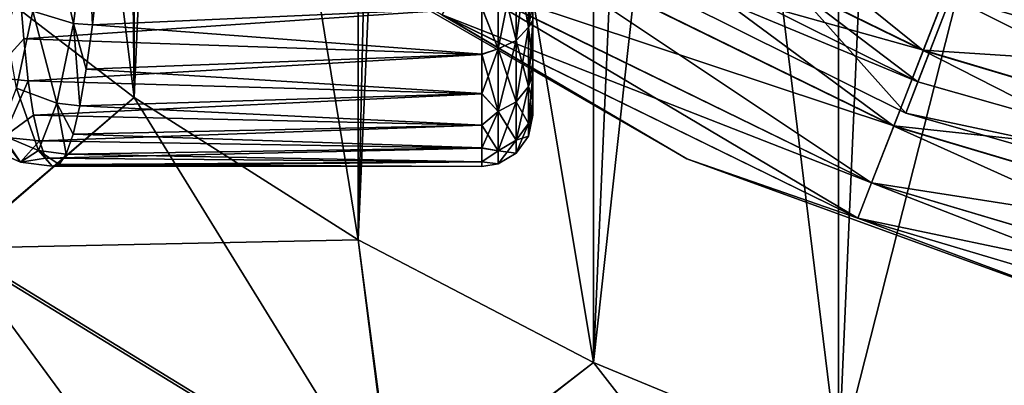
# Model space of a CAD drawing. Header units: metres. Extents: x -109 to 109, y -432 to 89.
# Tile 4 of 256: x -14.51 to -6.82, y -421.96 to -419.1. Entities that reach past the tile are written whole.
import ezdxf

# ---------------------------------------------------------------- set-up
doc = ezdxf.new("R2010")
doc.units = ezdxf.units.M
doc.layers.add('solid_506360_24502164', color=7, linetype='CONTINUOUS')

msp = doc.modelspace()

# ---------------------------------------------------------------- linework, layer by layer
at = {"layer": 'solid_506360_24502164'}
for points in [[(-8.112449, -422.571533, 274.5), (-8.112449, -377.928467, 274.5), (-6.134926, -377.306061, 274.5)], [(-6.134926, -423.193939, 274.5), (-8.112449, -422.571533, 274.5), (-6.134926, -377.306061, 274.5)], [(-10.027111, -421.77951, 274.5), (-10.027111, -378.72049, 274.5), (-8.112449, -377.928467, 274.5)], [(-8.112449, -422.571533, 274.5), (-10.027111, -421.77951, 274.5), (-8.112449, -377.928467, 274.5)], [(-11.865881, -420.823364, 274.5), (-11.865881, -379.676636, 274.5), (-10.027111, -378.72049, 274.5)], [(-10.027111, -421.77951, 274.5), (-11.865881, -420.823364, 274.5), (-10.027111, -378.72049, 274.5)], [(-13.61488, -419.710144, 274.5), (-13.61488, -380.789856, 274.5), (-11.865881, -379.676636, 274.5)], [(-11.865881, -420.823364, 274.5), (-13.61488, -419.710144, 274.5), (-11.865881, -379.676636, 274.5)], [(-13.61488, -419.710144, 274.5), (-15.259677, -418.449036, 274.5), (-13.61488, -380.789856, 274.5)], [(-15.259677, -418.449036, 290.5), (-13.61488, -419.710144, 290.5), (-15.244034, -406.564209, 290.5)], [(-13.61488, -419.710144, 290.5), (-13.719266, -409.41687, 290.5), (-15.244034, -406.564209, 290.5)], [(-11.865881, -420.823364, 290.5), (-11.667257, -411.917267, 290.5), (-13.719266, -409.41687, 290.5)], [(-13.61488, -419.710144, 290.5), (-11.865881, -420.823364, 290.5), (-13.719266, -409.41687, 290.5)], [(-11.865881, -420.823364, 290.5), (-10.027111, -421.77951, 290.5), (-11.667257, -411.917267, 290.5)], [(-10.027111, -421.77951, 290.5), (-9.166873, -413.969269, 290.5), (-11.667257, -411.917267, 290.5)], [(-10.027111, -421.77951, 290.5), (-8.112449, -422.571533, 290.5), (-9.166873, -413.969269, 290.5)], [(-8.112449, -422.571533, 290.5), (-6.314216, -415.494019, 290.5), (-9.166873, -413.969269, 290.5)], [(-8.112449, -422.571533, 290.5), (-6.134926, -423.193939, 290.5), (-6.314216, -415.494019, 290.5)], [(-11.054778, -418.104736, 316.5), (-10.265368, -416.829254, 316.5), (-7.585795, -419.832031, 316.5)], [(-7.585795, -419.832031, 316.5), (-10.265368, -416.829254, 316.5), (-7.044159, -418.433228, 316.5)], [(-10.102739, -417.20459, 453.553925), (-10.49127, -417.856628, 453.016968), (-7.450228, -419.343292, 453.016968)], [(-7.174318, -418.6362, 453.553925), (-10.102739, -417.20459, 453.553925), (-7.450228, -419.343292, 453.016968)], [(-10.917224, -417.881927, 326.5), (-7.49148, -419.587738, 326.5), (-10.542006, -417.275909, 343.132141)], [(-7.49148, -419.587738, 326.5), (-7.234003, -418.923126, 343.132141), (-10.542006, -417.275909, 343.132141)], [(-11.054778, -418.104736, 316.5), (-7.49148, -419.587738, 326.5), (-10.917224, -417.881927, 326.5)], [(-10.49127, -417.856628, 453.016968), (-10.815621, -418.40094, 452.303345), (-7.680562, -419.933594, 452.303345)], [(-10.814189, -418.39856, 445.880798), (-10.489473, -417.853607, 445.088745), (-7.448952, -419.340027, 445.088745)], [(-7.450228, -419.343292, 453.016968), (-10.49127, -417.856628, 453.016968), (-7.680562, -419.933594, 452.303345)], [(-7.448952, -419.340027, 445.088745), (-10.489473, -417.853607, 445.088745), (-7.172848, -418.632446, 444.493225)], [(-7.234003, -418.923126, 343.132141), (-3.679654, -419.934418, 343.132141), (-6.412388, -417.867889, 368.071442)], [(-6.866696, -417.847839, 453.887177), (-7.174318, -418.6362, 453.553925), (-4.0502, -419.566284, 453.553925)], [(-3.876535, -418.738037, 453.887177), (-6.866696, -417.847839, 453.887177), (-4.0502, -419.566284, 453.553925)], [(-11.054778, -418.104736, 316.5), (-7.585795, -419.832031, 316.5), (-7.49148, -419.587738, 326.5)], [(-14.090763, -419.13266, 300.692902), (-14.408442, -419.034576, 300.742249), (-14.301647, -418.227356, 300.09256)], [(-13.980688, -418.299347, 300.023529), (-14.090763, -419.13266, 300.692902), (-14.301647, -418.227356, 300.09256)], [(-9.297602, -420.188782, 449), (-12.618682, -418.271332, 449), (-11.210135, -419.063019, 447.88739)], [(-12.618682, -418.271332, 449.5), (-12.618682, -418.271332, 449), (-9.297602, -420.188782, 449)], [(-9.297602, -420.188782, 449.5), (-12.618682, -418.271332, 449.5), (-9.297602, -420.188782, 449)], [(-11.210645, -419.063904, 450.496429), (-12.618682, -418.271332, 449.5), (-9.297602, -420.188782, 449.5)], [(-13.941721, -419.141754, 300.68634), (-14.090763, -419.13266, 300.692902), (-13.980688, -418.299347, 300.023529)], [(-13.897929, -418.743652, 300.322418), (-13.941721, -419.141754, 300.68634), (-13.980688, -418.299347, 300.023529)], [(-14.993907, -420.887329, 274.695801), (-15.259677, -418.449036, 274.5), (-13.61488, -419.710144, 274.5)], [(-15.006256, -420.904327, 290.299438), (-13.61488, -419.710144, 290.5), (-15.259677, -418.449036, 290.5)], [(-10.815621, -418.40094, 452.303345), (-11.059498, -418.810242, 451.448822), (-7.853747, -420.377441, 451.448822)], [(-11.058501, -418.808563, 446.829559), (-10.814189, -418.39856, 445.880798), (-7.679544, -419.931, 445.880798)], [(-7.680562, -419.933594, 452.303345), (-10.815621, -418.40094, 452.303345), (-7.853747, -420.377441, 451.448822)], [(-7.679544, -419.931, 445.880798), (-10.814189, -418.39856, 445.880798), (-7.448952, -419.340027, 445.088745)], [(-7.585795, -419.832031, 316.5), (-7.044159, -418.433228, 316.5), (-3.85856, -420.892456, 316.5)], [(-5.469566, -418.967194, 300.5), (-3.583081, -419.417969, 316.5), (-7.044159, -418.433228, 316.5)], [(-3.85856, -420.892456, 316.5), (-7.044159, -418.433228, 316.5), (-3.583081, -419.417969, 316.5)], [(-10.53392, -418.544434, 306.430054), (-10.630337, -418.626373, 306.536438), (-10.630253, -419.264099, 305.917603)], [(-10.533906, -418.544525, 300.46991), (-10.533903, -419.160309, 301.067505), (-10.630285, -418.626465, 300.363586)], [(-10.533899, -419.160278, 305.832581), (-10.53392, -418.544434, 306.430054), (-10.630253, -419.264099, 305.917603)], [(-10.533899, -419.160278, 305.832581), (-10.5, -418.547028, 306.22171), (-10.53392, -418.544434, 306.430054)], [(-10.533906, -418.544525, 300.46991), (-10.5, -418.979034, 301.102173), (-10.533903, -419.160309, 301.067505)], [(-10.533899, -419.160278, 305.832581), (-10.5, -419.109589, 305.636932), (-10.5, -418.547028, 306.22171)], [(-10.5, -418.547028, 306.22171), (-10.5, -419.109589, 305.636932), (-10.5, -418.979034, 301.102173)], [(-10.899961, -419.008514, 306.346649), (-10.772621, -419.328949, 305.970673), (-10.772801, -418.677521, 306.602936)], [(-10.899952, -419.006378, 300.551331), (-10.772696, -418.677551, 300.297119), (-10.772635, -419.32901, 300.929382)], [(-10.630337, -418.626373, 306.536438), (-10.772801, -418.677521, 306.602936), (-10.772621, -419.328949, 305.970673)], [(-10.630285, -418.626465, 300.363586), (-10.63026, -419.26416, 300.982483), (-10.772696, -418.677551, 300.297119)], [(-10.63026, -419.26416, 300.982483), (-10.772635, -419.32901, 300.929382), (-10.772696, -418.677551, 300.297119)], [(-10.630253, -419.264099, 305.917603), (-10.630337, -418.626373, 306.536438), (-10.772621, -419.328949, 305.970673)], [(-10.533903, -419.160309, 301.067505), (-10.63026, -419.26416, 300.982483), (-10.630285, -418.626465, 300.363586)], [(-7.174318, -418.6362, 453.553925), (-7.450228, -419.343292, 453.016968), (-4.205963, -420.309143, 453.016968)], [(-7.448952, -419.340027, 445.088745), (-7.172848, -418.632446, 444.493225), (-4.049371, -419.562347, 444.493225)], [(-4.0502, -419.566284, 453.553925), (-7.174318, -418.6362, 453.553925), (-4.205963, -420.309143, 453.016968)], [(-4.049371, -419.562347, 444.493225), (-7.172848, -418.632446, 444.493225), (-3.875637, -418.733765, 444.124115)], [(-10.899952, -419.006378, 300.551331), (-13.941721, -419.141754, 300.68634), (-13.897929, -418.743652, 300.322418)], [(-11.059498, -418.810242, 451.448822), (-11.210645, -419.063904, 450.496429), (-7.961082, -420.652496, 450.496429)], [(-11.210135, -419.063019, 447.88739), (-11.058501, -418.808563, 446.829559), (-7.853039, -420.37561, 446.829559)], [(-7.853747, -420.377441, 451.448822), (-11.059498, -418.810242, 451.448822), (-7.961082, -420.652496, 450.496429)], [(-7.853039, -420.37561, 446.829559), (-11.058501, -418.808563, 446.829559), (-7.679544, -419.931, 445.880798)], [(-14.508406, -418.872009, 306.470795), (-14.820342, -418.844666, 306.428497), (-14.751413, -419.551331, 305.620605)], [(-14.478484, -419.252777, 306.092621), (-14.508406, -418.872009, 306.470795), (-14.751413, -419.551331, 305.620605)], [(-14.408442, -419.034576, 300.742249), (-14.534841, -419.637115, 301.581268), (-14.673505, -418.867554, 300.863953)], [(-10.899961, -419.008514, 306.346649), (-14.508406, -418.872009, 306.470795), (-14.478484, -419.252777, 306.092621)], [(-10.533903, -419.160309, 301.067505), (-10.5, -418.979034, 301.102173), (-10.5, -419.437775, 301.777252)], [(-10.5, -419.109589, 305.636932), (-10.5, -419.437775, 301.777252), (-10.5, -418.979034, 301.102173)], [(-7.49148, -419.587738, 326.5), (-3.810623, -420.63504, 326.5), (-7.234003, -418.923126, 343.132141)], [(-3.810623, -420.63504, 326.5), (-3.679654, -419.934418, 343.132141), (-7.234003, -418.923126, 343.132141)], [(-14.221049, -419.755249, 301.557434), (-14.534841, -419.637115, 301.581268), (-14.408442, -419.034576, 300.742249)], [(-10.899961, -419.008514, 306.346649), (-14.478484, -419.252777, 306.092621), (-10.900005, -419.37323, 305.949066)], [(-14.090763, -419.13266, 300.692902), (-14.221049, -419.755249, 301.557434), (-14.408442, -419.034576, 300.742249)], [(-10.900008, -419.371246, 300.948456), (-13.941721, -419.141754, 300.68634), (-10.899952, -419.006378, 300.551331)], [(-7.961082, -420.652496, 450.496429), (-11.210645, -419.063904, 450.496429), (-9.297602, -420.188782, 449.5)], [(-7.96072, -420.651581, 447.88739), (-11.210135, -419.063019, 447.88739), (-7.853039, -420.37561, 446.829559)], [(-9.297602, -420.188782, 449), (-11.210135, -419.063019, 447.88739), (-7.96072, -420.651581, 447.88739)], [(-10.900008, -419.371246, 300.948456), (-10.899952, -419.006378, 300.551331), (-10.772635, -419.32901, 300.929382)], [(-10.899961, -419.008514, 306.346649), (-10.900005, -419.37323, 305.949066), (-10.772621, -419.328949, 305.970673)], [(-14.040376, -419.774475, 301.558411), (-14.221049, -419.755249, 301.557434), (-14.090763, -419.13266, 300.692902)], [(-13.989507, -419.487518, 301.100861), (-14.040376, -419.774475, 301.558411), (-14.090763, -419.13266, 300.692902)], [(-13.941721, -419.141754, 300.68634), (-13.989507, -419.487518, 301.100861), (-14.090763, -419.13266, 300.692902)], [(-10.900008, -419.371246, 300.948456), (-13.989507, -419.487518, 301.100861), (-13.941721, -419.141754, 300.68634)], [(-10.533903, -419.624603, 305.11084), (-10.5, -419.528717, 304.936615), (-10.5, -419.109589, 305.636932)], [(-10.533903, -419.624603, 305.11084), (-10.5, -419.109589, 305.636932), (-10.533899, -419.160278, 305.832581)], [(-10.5, -419.109589, 305.636932), (-10.5, -419.528717, 304.936615), (-10.5, -419.437775, 301.777252)], [(-10.533899, -419.160278, 305.832581), (-10.630253, -419.264099, 305.917603), (-10.63026, -419.745026, 305.170105)], [(-10.533903, -419.624603, 305.11084), (-10.533899, -419.160278, 305.832581), (-10.63026, -419.745026, 305.170105)], [(-10.533903, -419.160309, 301.067505), (-10.533902, -419.624634, 301.789246), (-10.63026, -419.26416, 300.982483)], [(-10.533903, -419.160309, 301.067505), (-10.5, -419.437775, 301.777252), (-10.533902, -419.624634, 301.789246)], [(-14.442753, -419.579865, 305.66629), (-14.478484, -419.252777, 306.092621), (-14.751413, -419.551331, 305.620605)], [(-10.900005, -419.37323, 305.949066), (-14.478484, -419.252777, 306.092621), (-14.442753, -419.579865, 305.66629)], [(-10.63026, -419.26416, 300.982483), (-10.630259, -419.745056, 301.72998), (-10.772635, -419.32901, 300.929382)], [(-10.630253, -419.264099, 305.917603), (-10.772621, -419.328949, 305.970673), (-10.772632, -419.820221, 305.207092)], [(-10.63026, -419.745026, 305.170105), (-10.630253, -419.264099, 305.917603), (-10.772632, -419.820221, 305.207092)], [(-10.533902, -419.624634, 301.789246), (-10.630259, -419.745056, 301.72998), (-10.63026, -419.26416, 300.982483)], [(-10.900005, -419.37323, 305.949066), (-14.442753, -419.579865, 305.66629), (-10.9, -419.681274, 305.505798)], [(-10.900001, -419.679657, 301.39151), (-13.989507, -419.487518, 301.100861), (-10.900008, -419.371246, 300.948456)], [(-10.900008, -419.371246, 300.948456), (-10.772635, -419.32901, 300.929382), (-10.772631, -419.820251, 301.692963)], [(-10.900001, -419.679657, 301.39151), (-10.900008, -419.371246, 300.948456), (-10.772631, -419.820251, 301.692963)], [(-10.900005, -419.37323, 305.949066), (-10.9, -419.681274, 305.505798), (-10.772621, -419.328949, 305.970673)], [(-10.9, -419.681274, 305.505798), (-10.772632, -419.820221, 305.207092), (-10.772621, -419.328949, 305.970673)], [(-10.630259, -419.745056, 301.72998), (-10.772631, -419.820251, 301.692963), (-10.772635, -419.32901, 300.929382)], [(-7.450228, -419.343292, 453.016968), (-7.680562, -419.933594, 452.303345), (-4.335996, -420.929321, 452.303345)], [(-7.679544, -419.931, 445.880798), (-7.448952, -419.340027, 445.088745), (-4.205243, -420.305725, 445.088745)], [(-4.205963, -420.309143, 453.016968), (-7.450228, -419.343292, 453.016968), (-4.335996, -420.929321, 452.303345)], [(-4.205243, -420.305725, 445.088745), (-7.448952, -419.340027, 445.088745), (-4.049371, -419.562347, 444.493225)], [(-10.533902, -419.624634, 301.789246), (-10.5, -419.437775, 301.777252), (-10.5, -419.732697, 302.538452)], [(-10.5, -419.528717, 304.936615), (-10.5, -419.732697, 302.538452), (-10.5, -419.437775, 301.777252)], [(-10.900001, -419.679657, 301.39151), (-14.040376, -419.774475, 301.558411), (-13.989507, -419.487518, 301.100861)], [(-14.442753, -419.579865, 305.66629), (-14.751413, -419.551331, 305.620605), (-14.63712, -420.019836, 304.660675)], [(-14.401834, -419.847168, 305.199371), (-14.442753, -419.579865, 305.66629), (-14.63712, -420.019836, 304.660675)], [(-10.9, -419.681274, 305.505798), (-14.442753, -419.579865, 305.66629), (-14.401834, -419.847168, 305.199371)], [(-10.533903, -419.913239, 304.302643), (-10.5, -419.779358, 304.159729), (-10.5, -419.528717, 304.936615)], [(-10.533903, -419.913239, 304.302643), (-10.5, -419.528717, 304.936615), (-10.533903, -419.624603, 305.11084)], [(-10.5, -419.528717, 304.936615), (-10.5, -419.779358, 304.159729), (-10.5, -419.732697, 302.538452)], [(-7.585795, -419.832031, 316.5), (-3.810623, -420.63504, 326.5), (-7.49148, -419.587738, 326.5)], [(-14.362183, -420.124451, 302.554565), (-14.67173, -419.993469, 302.548767), (-14.534841, -419.637115, 301.581268)], [(-14.221049, -419.755249, 301.557434), (-14.362183, -420.124451, 302.554565), (-14.534841, -419.637115, 301.581268)], [(-10.9, -419.681274, 305.505798), (-14.401834, -419.847168, 305.199371), (-10.9, -419.926819, 305.025116)], [(-10.9, -419.925568, 301.872009), (-14.040376, -419.774475, 301.558411), (-10.900001, -419.679657, 301.39151)], [(-10.9, -419.925568, 301.872009), (-10.900001, -419.679657, 301.39151), (-10.772631, -419.820251, 301.692963)], [(-10.9, -419.681274, 305.505798), (-10.9, -419.926819, 305.025116), (-10.772632, -419.820221, 305.207092)], [(-10.533903, -419.624603, 305.11084), (-10.63026, -419.745026, 305.170105), (-10.63026, -420.043945, 304.333038)], [(-10.533903, -419.913239, 304.302643), (-10.533903, -419.624603, 305.11084), (-10.63026, -420.043945, 304.333038)], [(-10.533902, -419.624634, 301.789246), (-10.533903, -419.913269, 302.597443), (-10.630259, -419.745056, 301.72998)], [(-10.533902, -419.624634, 301.789246), (-10.5, -419.732697, 302.538452), (-10.533903, -419.913269, 302.597443)], [(-15.006256, -420.904327, 290.299438), (-11.590453, -422.997559, 290.299438), (-13.61488, -419.710144, 290.5)], [(-14.993907, -420.887329, 274.695801), (-13.61488, -419.710144, 274.5), (-11.865881, -420.823364, 274.5)], [(-14.147647, -420.151611, 302.568329), (-14.362183, -420.124451, 302.554565), (-14.221049, -419.755249, 301.557434)], [(-14.093429, -419.997223, 302.050598), (-14.147647, -420.151611, 302.568329), (-14.221049, -419.755249, 301.557434)], [(-14.040376, -419.774475, 301.558411), (-14.093429, -419.997223, 302.050598), (-14.221049, -419.755249, 301.557434)], [(-11.590453, -422.997559, 290.299438), (-11.865881, -420.823364, 290.5), (-13.61488, -419.710144, 290.5)], [(-10.63026, -419.745026, 305.170105), (-10.772632, -419.820221, 305.207092), (-10.772632, -420.12558, 304.352051)], [(-10.63026, -420.043945, 304.333038), (-10.63026, -419.745026, 305.170105), (-10.772632, -420.12558, 304.352051)], [(-10.630259, -419.745056, 301.72998), (-10.63026, -420.043976, 302.567017), (-10.772631, -419.820251, 301.692963)], [(-10.533903, -419.913269, 302.597443), (-10.63026, -420.043976, 302.567017), (-10.630259, -419.745056, 301.72998)], [(-10.533903, -419.913269, 302.597443), (-10.5, -419.732697, 302.538452), (-10.5, -419.848511, 303.346436)], [(-10.5, -419.779358, 304.159729), (-10.5, -419.848511, 303.346436), (-10.5, -419.732697, 302.538452)], [(-10.9, -419.925568, 301.872009), (-14.093429, -419.997223, 302.050598), (-14.040376, -419.774475, 301.558411)], [(-10.9, -420.105408, 304.515747), (-10.772632, -420.12558, 304.352051), (-10.772632, -419.820221, 305.207092)], [(-10.9, -419.926819, 305.025116), (-10.9, -420.105408, 304.515747), (-10.772632, -419.820221, 305.207092)], [(-10.9, -419.925568, 301.872009), (-10.772631, -419.820251, 301.692963), (-10.772632, -420.12561, 302.548035)], [(-10.63026, -420.043976, 302.567017), (-10.772632, -420.12561, 302.548035), (-10.772631, -419.820251, 301.692963)], [(-10.533903, -420.011169, 303.450043), (-10.5, -419.848511, 303.346436), (-10.5, -419.779358, 304.159729)], [(-10.533903, -420.011169, 303.450043), (-10.5, -419.779358, 304.159729), (-10.533903, -419.913239, 304.302643)], [(-7.585795, -419.832031, 316.5), (-3.85856, -420.892456, 316.5), (-3.810623, -420.63504, 326.5)], [(-14.356452, -420.049591, 304.700256), (-14.401834, -419.847168, 305.199371), (-14.63712, -420.019836, 304.660675)], [(-10.9, -419.926819, 305.025116), (-14.401834, -419.847168, 305.199371), (-14.356452, -420.049591, 304.700256)], [(-10.533903, -419.913239, 304.302643), (-10.63026, -420.043945, 304.333038), (-10.63026, -420.145355, 303.450043)], [(-10.533903, -420.011169, 303.450043), (-10.533903, -419.913239, 304.302643), (-10.63026, -420.145355, 303.450043)], [(-10.533903, -419.913269, 302.597443), (-10.5, -419.848511, 303.346436), (-10.533903, -420.011169, 303.450043)], [(-10.9, -419.926819, 305.025116), (-14.356452, -420.049591, 304.700256), (-10.9, -420.105408, 304.515747)], [(-10.9, -420.104584, 302.381226), (-14.093429, -419.997223, 302.050598), (-10.9, -419.925568, 301.872009)], [(-10.9, -420.104584, 302.381226), (-10.9, -419.925568, 301.872009), (-10.772632, -420.12561, 302.548035)], [(-10.533903, -419.913269, 302.597443), (-10.533903, -420.011169, 303.450043), (-10.63026, -420.043976, 302.567017)], [(-7.680562, -419.933594, 452.303345), (-7.853747, -420.377441, 451.448822), (-4.433766, -421.395599, 451.448822)], [(-7.853039, -420.37561, 446.829559), (-7.679544, -419.931, 445.880798), (-4.335422, -420.926575, 445.880798)], [(-4.335996, -420.929321, 452.303345), (-7.680562, -419.933594, 452.303345), (-4.433766, -421.395599, 451.448822)], [(-4.335422, -420.926575, 445.880798), (-7.679544, -419.931, 445.880798), (-4.205243, -420.305725, 445.088745)], [(-14.504207, -420.214966, 303.6138), (-14.809419, -420.079102, 303.57608), (-14.67173, -419.993469, 302.548767)], [(-14.504207, -420.214966, 303.6138), (-14.63712, -420.019836, 304.660675), (-14.809419, -420.079102, 303.57608)], [(-14.362183, -420.124451, 302.554565), (-14.504207, -420.214966, 303.6138), (-14.67173, -419.993469, 302.548767)], [(-14.356452, -420.049591, 304.700256), (-14.63712, -420.019836, 304.660675), (-14.504207, -420.214966, 303.6138)], [(-14.307432, -420.183197, 304.177917), (-14.356452, -420.049591, 304.700256), (-14.504207, -420.214966, 303.6138)], [(-10.9, -420.105408, 304.515747), (-14.356452, -420.049591, 304.700256), (-14.307432, -420.183197, 304.177917)], [(-10.9, -420.104584, 302.381226), (-14.147647, -420.151611, 302.568329), (-14.093429, -419.997223, 302.050598)], [(-10.63026, -420.043945, 304.333038), (-10.772632, -420.12558, 304.352051), (-10.772632, -420.229187, 303.450043)], [(-10.63026, -420.145355, 303.450043), (-10.63026, -420.043945, 304.333038), (-10.772632, -420.229187, 303.450043)], [(-10.63026, -420.043976, 302.567017), (-10.63026, -420.145355, 303.450043), (-10.772632, -420.12561, 302.548035)], [(-10.533903, -420.011169, 303.450043), (-10.63026, -420.145355, 303.450043), (-10.63026, -420.043976, 302.567017)], [(-14.255645, -420.245392, 303.641907), (-14.504207, -420.214966, 303.6138), (-14.362183, -420.124451, 302.554565)], [(-14.202065, -420.234833, 303.102051), (-14.255645, -420.245392, 303.641907), (-14.362183, -420.124451, 302.554565)], [(-14.147647, -420.151611, 302.568329), (-14.202065, -420.234833, 303.102051), (-14.362183, -420.124451, 302.554565)], [(-10.9, -420.105408, 304.515747), (-14.307432, -420.183197, 304.177917), (-10.9, -420.213806, 303.986969)], [(-10.9, -420.213379, 302.909912), (-14.147647, -420.151611, 302.568329), (-10.9, -420.104584, 302.381226)], [(-10.9, -420.213379, 302.909912), (-10.9, -420.104584, 302.381226), (-10.772632, -420.12561, 302.548035)], [(-10.9, -420.105408, 304.515747), (-10.9, -420.213806, 303.986969), (-10.772632, -420.12558, 304.352051)], [(-10.9, -420.213806, 303.986969), (-10.772632, -420.229187, 303.450043), (-10.772632, -420.12558, 304.352051)], [(-10.9, -420.213379, 302.909912), (-10.772632, -420.12561, 302.548035), (-10.772632, -420.229187, 303.450043)], [(-10.63026, -420.145355, 303.450043), (-10.772632, -420.229187, 303.450043), (-10.772632, -420.12561, 302.548035)], [(-14.255645, -420.245392, 303.641907), (-14.307432, -420.183197, 304.177917), (-14.504207, -420.214966, 303.6138)], [(-10.9, -420.213806, 303.986969), (-14.307432, -420.183197, 304.177917), (-14.255645, -420.245392, 303.641907)], [(-10.9, -420.213806, 303.986969), (-14.255645, -420.245392, 303.641907), (-10.9, -420.25, 303.448425)], [(-10.9, -420.213379, 302.909912), (-14.202065, -420.234833, 303.102051), (-14.147647, -420.151611, 302.568329)], [(-10.9, -420.25, 303.448425), (-14.202065, -420.234833, 303.102051), (-10.9, -420.213379, 302.909912)], [(-10.9, -420.25, 303.448425), (-10.9, -420.213379, 302.909912), (-10.772632, -420.229187, 303.450043)], [(-10.9, -420.213806, 303.986969), (-10.9, -420.25, 303.448425), (-10.772632, -420.229187, 303.450043)], [(-5.694019, -421.500366, 449), (-9.297602, -420.188782, 449), (-7.96072, -420.651581, 447.88739)], [(-9.297602, -420.188782, 449.5), (-9.297602, -420.188782, 449), (-5.694019, -421.500366, 449)], [(-5.694019, -421.500366, 449.5), (-9.297602, -420.188782, 449.5), (-5.694019, -421.500366, 449)], [(-7.961082, -420.652496, 450.496429), (-9.297602, -420.188782, 449.5), (-5.694019, -421.500366, 449.5)], [(-10.9, -420.25, 303.448425), (-14.255645, -420.245392, 303.641907), (-14.202065, -420.234833, 303.102051)], [(-7.853747, -420.377441, 451.448822), (-7.961082, -420.652496, 450.496429), (-4.494361, -421.684601, 450.496429)], [(-7.96072, -420.651581, 447.88739), (-7.853039, -420.37561, 446.829559), (-4.433367, -421.393707, 446.829559)], [(-4.433766, -421.395599, 451.448822), (-7.853747, -420.377441, 451.448822), (-4.494361, -421.684601, 450.496429)], [(-4.433367, -421.393707, 446.829559), (-7.853039, -420.37561, 446.829559), (-4.335422, -420.926575, 445.880798)], [(-4.494361, -421.684601, 450.496429), (-7.961082, -420.652496, 450.496429), (-5.694019, -421.500366, 449.5)], [(-4.494157, -421.683624, 447.88739), (-7.96072, -420.651581, 447.88739), (-4.433367, -421.393707, 446.829559)], [(-5.694019, -421.500366, 449), (-7.96072, -420.651581, 447.88739), (-4.494157, -421.683624, 447.88739)], [(-14.993907, -420.887329, 274.695801), (-11.865881, -420.823364, 274.5), (-11.580915, -422.978821, 274.695801)], [(-11.580915, -422.978821, 274.695801), (-11.865881, -420.823364, 274.5), (-10.027111, -421.77951, 274.5)], [(-11.590453, -422.997559, 290.299438), (-10.027111, -421.77951, 290.5), (-11.865881, -420.823364, 290.5)], [(-16.001095, -422.273621, 289.70697), (-12.358841, -424.505585, 289.70697), (-15.006256, -420.904327, 290.299438)], [(-14.993907, -420.887329, 274.695801), (-11.580915, -422.978821, 274.695801), (-15.989679, -422.257904, 275.283691)], [(-12.358841, -424.505585, 289.70697), (-11.590453, -422.997559, 290.299438), (-15.006256, -420.904327, 290.299438)], [(-11.590453, -422.997559, 290.299438), (-7.889256, -424.53064, 290.299438), (-10.027111, -421.77951, 290.5)], [(-11.580915, -422.978821, 274.695801), (-10.027111, -421.77951, 274.5), (-8.112449, -422.571533, 274.5)], [(-7.889256, -424.53064, 290.299438), (-8.112449, -422.571533, 290.5), (-10.027111, -421.77951, 290.5)]]:
    msp.add_3dface(points, dxfattribs=at)

doc.saveas('drawing.dxf')
